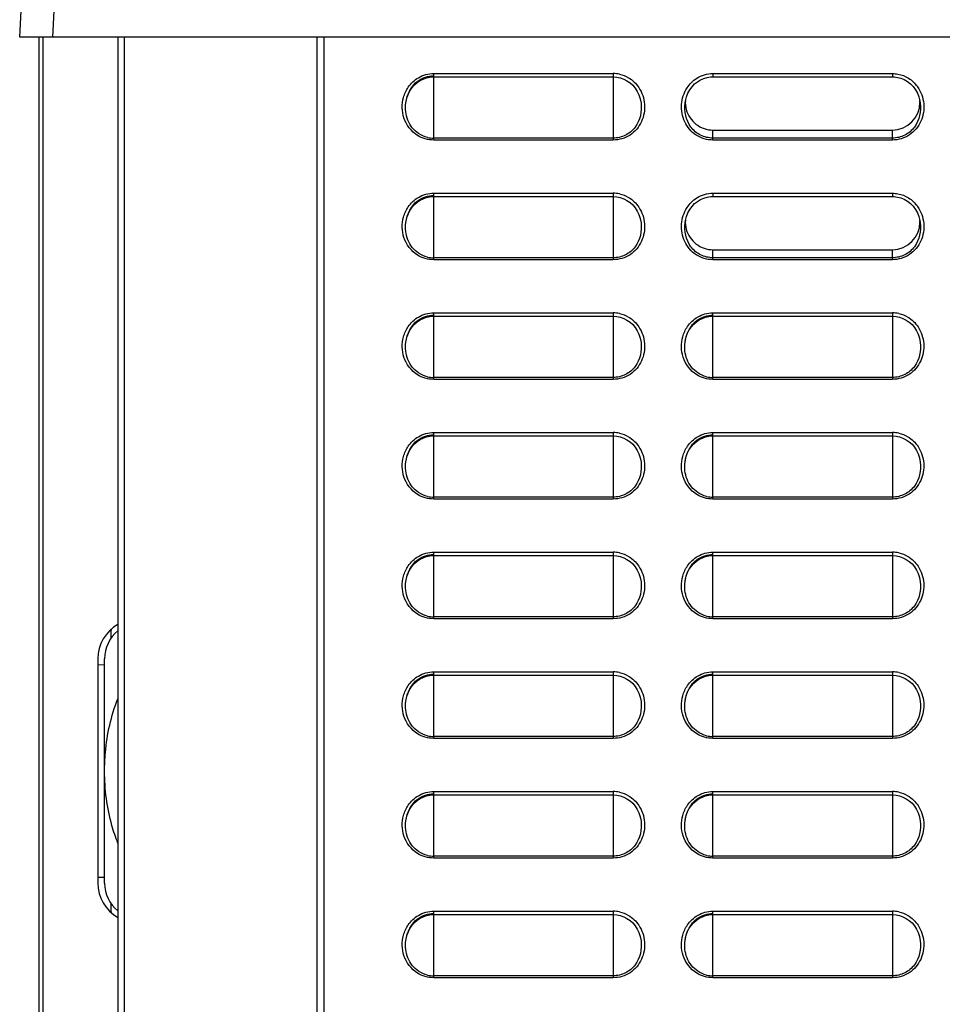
# Model space of a CAD drawing. Header units: millimetres. Extents: x 0 to 1400, y 0 to 1300.
# Tile 73 of 78: x 763 to 833, y 779 to 853. Entities that reach past the tile are written whole.
import ezdxf

# ---------------------------------------------------------------- set-up
doc = ezdxf.new("R2010")
doc.units = ezdxf.units.MM
doc.header["$LTSCALE"] = 84.740741
doc.layers.add('00_COMPONENTS', color=7, linetype='CONTINUOUS')

msp = doc.modelspace()

# ---------------------------------------------------------------- linework, layer by layer
at = {"layer": '00_COMPONENTS', "color": 7, "linetype": 'CONTINUOUS'}
for p, q in [((763.282, 851.363), (766.266, 908.294)), ((905.653, 851.363), (763.282, 851.363)), ((764.754, 756.276), (764.754, 851.363)), ((770.667, 851.363), (770.667, 731.863)), ((785.667, 731.51), (785.667, 851.363)), ((786.167, 851.363), (786.167, 493.831)), ((792.976, 847.783), (793.176, 847.958)), ((793.176, 847.958), (793.393, 848.105)), ((793.393, 848.105), (793.626, 848.222)), ((793.626, 848.222), (793.87, 848.309)), ((793.87, 848.309), (794.122, 848.363)), ((794.122, 848.363), (794.379, 848.384)), ((794.379, 848.384), (794.417, 848.384)), ((794.417, 848.384), (807.917, 848.384)), ((807.917, 848.384), (808.189, 848.366)), ((808.189, 848.366), (808.454, 848.311)), ((808.454, 848.311), (808.711, 848.221)), ((808.711, 848.221), (808.956, 848.096)), ((808.956, 848.096), (809.184, 847.939)), ((809.184, 847.939), (809.392, 847.749)), ((814.043, 847.847), (814.261, 848.018)), ((814.261, 848.018), (814.495, 848.157)), ((814.495, 848.157), (814.738, 848.262)), ((814.738, 848.262), (814.985, 848.335)), ((814.985, 848.335), (815.232, 848.375)), ((815.232, 848.375), (815.417, 848.384)), ((815.417, 848.384), (828.917, 848.384)), ((828.917, 848.384), (829.048, 848.38)), ((829.048, 848.38), (829.3, 848.345)), ((829.3, 848.345), (829.555, 848.277)), ((829.555, 848.277), (829.808, 848.173)), ((829.808, 848.173), (830.052, 848.033)), ((830.052, 848.033), (830.278, 847.859)), ((792.513, 847.111), (792.642, 847.358)), ((792.642, 847.358), (792.797, 847.582)), ((792.797, 847.582), (792.976, 847.783)), ((809.392, 847.749), (809.576, 847.532)), ((809.576, 847.532), (809.733, 847.288)), ((809.733, 847.288), (809.859, 847.022)), ((813.423, 846.874), (813.533, 847.152)), ((813.533, 847.152), (813.675, 847.41)), ((813.675, 847.41), (813.847, 847.643)), ((813.847, 847.643), (814.043, 847.847)), ((830.278, 847.859), (830.482, 847.651)), ((830.482, 847.651), (830.658, 847.412)), ((830.658, 847.412), (830.803, 847.15)), ((830.803, 847.15), (830.914, 846.87)), ((792.321, 846.419), (792.344, 846.567)), ((792.321, 846.419), (792.322, 846.427)), ((792.344, 846.567), (792.413, 846.847)), ((792.413, 846.847), (792.513, 847.111)), ((809.859, 847.022), (809.954, 846.736)), ((809.954, 846.736), (810.015, 846.41)), ((813.321, 846.418), (813.347, 846.58)), ((813.347, 846.58), (813.423, 846.874)), ((830.914, 846.87), (830.989, 846.576)), ((830.989, 846.576), (831.014, 846.418)), ((815.417, 844.384), (828.917, 844.384)), ((793.176, 838.958), (793.393, 839.105)), ((793.393, 839.105), (793.626, 839.222)), ((793.626, 839.222), (793.87, 839.309)), ((793.87, 839.309), (794.122, 839.363)), ((794.122, 839.363), (794.379, 839.384)), ((794.379, 839.384), (794.417, 839.384)), ((794.417, 839.384), (807.917, 839.384)), ((807.917, 839.384), (808.189, 839.366)), ((808.189, 839.366), (808.454, 839.311)), ((808.454, 839.311), (808.711, 839.221)), ((808.711, 839.221), (808.956, 839.096)), ((808.956, 839.096), (809.184, 838.939)), ((814.043, 838.847), (814.261, 839.018)), ((814.261, 839.018), (814.495, 839.157)), ((814.495, 839.157), (814.738, 839.262)), ((814.738, 839.262), (814.985, 839.335)), ((814.985, 839.335), (815.232, 839.375)), ((815.232, 839.375), (815.417, 839.384)), ((815.417, 839.384), (828.917, 839.384)), ((828.917, 839.384), (829.048, 839.38)), ((829.048, 839.38), (829.3, 839.345)), ((829.3, 839.345), (829.555, 839.277)), ((829.555, 839.277), (829.808, 839.173)), ((829.808, 839.173), (830.052, 839.033)), ((830.052, 839.033), (830.278, 838.859)), ((792.513, 838.111), (792.642, 838.358)), ((792.642, 838.358), (792.797, 838.582)), ((792.797, 838.582), (792.976, 838.783)), ((792.976, 838.783), (793.176, 838.958)), ((809.184, 838.939), (809.392, 838.749)), ((809.392, 838.749), (809.576, 838.532)), ((809.576, 838.532), (809.733, 838.288)), ((809.733, 838.288), (809.859, 838.022)), ((813.533, 838.152), (813.675, 838.41)), ((813.675, 838.41), (813.847, 838.643)), ((813.847, 838.643), (814.043, 838.847)), ((830.278, 838.859), (830.482, 838.651)), ((830.482, 838.651), (830.658, 838.412)), ((830.658, 838.412), (830.803, 838.15)), ((792.321, 837.419), (792.344, 837.567)), ((792.344, 837.567), (792.413, 837.847)), ((792.413, 837.847), (792.513, 838.111)), ((809.859, 838.022), (809.954, 837.736)), ((809.954, 837.736), (810.015, 837.41)), ((813.321, 837.418), (813.347, 837.58)), ((813.347, 837.58), (813.423, 837.874)), ((813.423, 837.874), (813.533, 838.152)), ((830.803, 838.15), (830.914, 837.87)), ((830.914, 837.87), (830.989, 837.576)), ((830.989, 837.576), (831.014, 837.418)), ((792.321, 837.419), (792.322, 837.427)), ((815.417, 835.384), (828.917, 835.384)), ((793.393, 830.105), (793.626, 830.222)), ((793.626, 830.222), (793.87, 830.309)), ((793.87, 830.309), (794.122, 830.363)), ((794.122, 830.363), (794.379, 830.384)), ((794.379, 830.384), (794.417, 830.384)), ((794.417, 830.384), (807.917, 830.384)), ((807.917, 830.384), (808.189, 830.366)), ((808.189, 830.366), (808.454, 830.311)), ((808.454, 830.311), (808.711, 830.221)), ((808.711, 830.221), (808.956, 830.096)), ((814.393, 830.105), (814.626, 830.222)), ((814.626, 830.222), (814.871, 830.309)), ((814.871, 830.309), (815.122, 830.363)), ((815.122, 830.363), (815.379, 830.384)), ((815.379, 830.384), (815.417, 830.384)), ((815.417, 830.384), (828.917, 830.384)), ((828.917, 830.384), (829.189, 830.366)), ((829.189, 830.366), (829.454, 830.312)), ((829.454, 830.312), (829.711, 830.221)), ((829.711, 830.221), (829.956, 830.097)), ((792.642, 829.358), (792.797, 829.582)), ((792.797, 829.582), (792.976, 829.783)), ((792.976, 829.783), (793.176, 829.958)), ((793.176, 829.958), (793.393, 830.105)), ((808.956, 830.096), (809.184, 829.939)), ((809.184, 829.939), (809.392, 829.749)), ((809.392, 829.749), (809.576, 829.532)), ((809.576, 829.532), (809.733, 829.288)), ((813.642, 829.358), (813.797, 829.582)), ((813.797, 829.582), (813.976, 829.783)), ((813.976, 829.783), (814.176, 829.958)), ((814.176, 829.958), (814.393, 830.105)), ((829.956, 830.097), (830.184, 829.939)), ((830.184, 829.939), (830.392, 829.749)), ((830.392, 829.749), (830.576, 829.532)), ((830.576, 829.532), (830.733, 829.288)), ((792.344, 828.567), (792.413, 828.847)), ((792.413, 828.847), (792.513, 829.111)), ((792.513, 829.111), (792.642, 829.358)), ((809.733, 829.288), (809.859, 829.022)), ((809.859, 829.022), (809.954, 828.736)), ((809.954, 828.736), (810.015, 828.41)), ((813.344, 828.567), (813.413, 828.847)), ((813.413, 828.847), (813.513, 829.112)), ((813.513, 829.112), (813.642, 829.358)), ((830.733, 829.288), (830.86, 829.022)), ((830.86, 829.022), (830.954, 828.736)), ((830.954, 828.736), (831.015, 828.41)), ((792.321, 828.419), (792.344, 828.567)), ((792.321, 828.419), (792.322, 828.427)), ((813.321, 828.419), (813.344, 828.567)), ((813.321, 828.419), (813.322, 828.427)), ((793.626, 821.222), (793.87, 821.309)), ((793.87, 821.309), (794.122, 821.363)), ((794.122, 821.363), (794.379, 821.384)), ((794.379, 821.384), (794.417, 821.384)), ((794.417, 821.384), (807.917, 821.384)), ((807.917, 821.384), (808.189, 821.366)), ((808.189, 821.366), (808.454, 821.311)), ((808.454, 821.311), (808.711, 821.221)), ((814.626, 821.222), (814.871, 821.309)), ((814.871, 821.309), (815.122, 821.363)), ((815.122, 821.363), (815.379, 821.384)), ((815.379, 821.384), (815.417, 821.384)), ((815.417, 821.384), (828.917, 821.384)), ((828.917, 821.384), (829.189, 821.366)), ((829.189, 821.366), (829.454, 821.312)), ((829.454, 821.312), (829.711, 821.221)), ((792.642, 820.358), (792.797, 820.582)), ((792.797, 820.582), (792.976, 820.783)), ((792.976, 820.783), (793.176, 820.958)), ((793.176, 820.958), (793.393, 821.105)), ((793.393, 821.105), (793.626, 821.222)), ((808.711, 821.221), (808.956, 821.096)), ((808.956, 821.096), (809.184, 820.939)), ((809.184, 820.939), (809.392, 820.749)), ((809.392, 820.749), (809.576, 820.532)), ((809.576, 820.532), (809.733, 820.288)), ((813.642, 820.358), (813.797, 820.582)), ((813.797, 820.582), (813.976, 820.783)), ((813.976, 820.783), (814.176, 820.958)), ((814.176, 820.958), (814.393, 821.105)), ((814.393, 821.105), (814.626, 821.222)), ((829.711, 821.221), (829.956, 821.097)), ((829.956, 821.097), (830.184, 820.939)), ((830.184, 820.939), (830.392, 820.749)), ((830.392, 820.749), (830.576, 820.532)), ((830.576, 820.532), (830.733, 820.288)), ((792.344, 819.567), (792.413, 819.847)), ((792.413, 819.847), (792.513, 820.111)), ((792.513, 820.111), (792.642, 820.358)), ((809.733, 820.288), (809.859, 820.022)), ((809.859, 820.022), (809.954, 819.736)), ((813.344, 819.567), (813.413, 819.847)), ((813.413, 819.847), (813.513, 820.112)), ((813.513, 820.112), (813.642, 820.358)), ((830.733, 820.288), (830.86, 820.022)), ((830.86, 820.022), (830.954, 819.736)), ((792.321, 819.419), (792.344, 819.567)), ((792.321, 819.419), (792.322, 819.427)), ((809.954, 819.736), (810.015, 819.41)), ((813.321, 819.419), (813.344, 819.567)), ((813.321, 819.419), (813.322, 819.427)), ((830.954, 819.736), (831.015, 819.41)), ((793.87, 812.309), (794.122, 812.363)), ((794.122, 812.363), (794.379, 812.384)), ((794.379, 812.384), (794.417, 812.384)), ((794.417, 812.384), (807.917, 812.384)), ((807.917, 812.384), (808.189, 812.366)), ((808.189, 812.366), (808.454, 812.311)), ((814.871, 812.309), (815.122, 812.363)), ((815.122, 812.363), (815.379, 812.384)), ((815.379, 812.384), (815.417, 812.384)), ((815.417, 812.384), (828.917, 812.384)), ((828.917, 812.384), (829.189, 812.366)), ((829.189, 812.366), (829.454, 812.312)), ((792.797, 811.582), (792.976, 811.783)), ((792.976, 811.783), (793.176, 811.958)), ((793.176, 811.958), (793.393, 812.105)), ((793.393, 812.105), (793.626, 812.222)), ((793.626, 812.222), (793.87, 812.309)), ((808.454, 812.311), (808.711, 812.221)), ((808.711, 812.221), (808.956, 812.096)), ((808.956, 812.096), (809.184, 811.939)), ((809.184, 811.939), (809.392, 811.749)), ((809.392, 811.749), (809.576, 811.532)), ((813.797, 811.582), (813.976, 811.783)), ((813.976, 811.783), (814.176, 811.958)), ((814.176, 811.958), (814.393, 812.105)), ((814.393, 812.105), (814.626, 812.222)), ((814.626, 812.222), (814.871, 812.309)), ((829.454, 812.312), (829.711, 812.221)), ((829.711, 812.221), (829.956, 812.097)), ((829.956, 812.097), (830.184, 811.939)), ((830.184, 811.939), (830.392, 811.749)), ((830.392, 811.749), (830.576, 811.532)), ((792.413, 810.847), (792.513, 811.111)), ((792.513, 811.111), (792.642, 811.358)), ((792.642, 811.358), (792.797, 811.582)), ((809.576, 811.532), (809.733, 811.288)), ((809.733, 811.288), (809.859, 811.022)), ((809.859, 811.022), (809.954, 810.736)), ((813.413, 810.847), (813.513, 811.112)), ((813.513, 811.112), (813.642, 811.358)), ((813.642, 811.358), (813.797, 811.582)), ((830.576, 811.532), (830.733, 811.288)), ((830.733, 811.288), (830.86, 811.022)), ((830.86, 811.022), (830.954, 810.736)), ((792.321, 810.419), (792.344, 810.567)), ((792.321, 810.419), (792.322, 810.427)), ((792.344, 810.567), (792.413, 810.847)), ((809.954, 810.736), (810.015, 810.41)), ((813.321, 810.419), (813.344, 810.567)), ((813.321, 810.419), (813.322, 810.427)), ((813.344, 810.567), (813.413, 810.847)), ((830.954, 810.736), (831.015, 810.41)), ((770.167, 806.176), (770.167, 806.783)), ((769.167, 804.608), (769.167, 787.758)), ((769.667, 787.752), (769.667, 804.614)), ((769.167, 804.174), (769.667, 804.183)), ((792.797, 802.582), (792.976, 802.783)), ((792.976, 802.783), (793.176, 802.958)), ((793.176, 802.958), (793.393, 803.105)), ((793.393, 803.105), (793.626, 803.222)), ((793.626, 803.222), (793.87, 803.309)), ((793.87, 803.309), (794.122, 803.363)), ((794.122, 803.363), (794.379, 803.384)), ((794.379, 803.384), (794.417, 803.384)), ((794.417, 803.384), (807.917, 803.384)), ((807.917, 803.384), (808.189, 803.366)), ((808.189, 803.366), (808.454, 803.311)), ((808.454, 803.311), (808.711, 803.221)), ((808.711, 803.221), (808.956, 803.096)), ((808.956, 803.096), (809.184, 802.939)), ((809.184, 802.939), (809.392, 802.749)), ((809.392, 802.749), (809.576, 802.532)), ((813.797, 802.582), (813.976, 802.783)), ((813.976, 802.783), (814.176, 802.958)), ((814.176, 802.958), (814.393, 803.105)), ((814.393, 803.105), (814.626, 803.222)), ((814.626, 803.222), (814.871, 803.309)), ((814.871, 803.309), (815.122, 803.363)), ((815.122, 803.363), (815.379, 803.384)), ((815.379, 803.384), (815.417, 803.384)), ((815.417, 803.384), (828.917, 803.384)), ((828.917, 803.384), (829.189, 803.366)), ((829.189, 803.366), (829.454, 803.312)), ((829.454, 803.312), (829.711, 803.221)), ((829.711, 803.221), (829.956, 803.097)), ((829.956, 803.097), (830.184, 802.939)), ((830.184, 802.939), (830.392, 802.749)), ((830.392, 802.749), (830.576, 802.532)), ((792.413, 801.847), (792.513, 802.111)), ((792.513, 802.111), (792.642, 802.358)), ((792.642, 802.358), (792.797, 802.582)), ((809.576, 802.532), (809.733, 802.288)), ((809.733, 802.288), (809.859, 802.022)), ((809.859, 802.022), (809.954, 801.736)), ((813.413, 801.847), (813.513, 802.112)), ((813.513, 802.112), (813.642, 802.358)), ((813.642, 802.358), (813.797, 802.582)), ((830.576, 802.532), (830.733, 802.288)), ((830.733, 802.288), (830.86, 802.022)), ((830.86, 802.022), (830.954, 801.736)), ((792.321, 801.419), (792.344, 801.567)), ((792.321, 801.419), (792.322, 801.427)), ((792.344, 801.567), (792.413, 801.847)), ((809.954, 801.736), (810.015, 801.41)), ((813.321, 801.419), (813.344, 801.567)), ((813.321, 801.419), (813.322, 801.427)), ((813.344, 801.567), (813.413, 801.847)), ((830.954, 801.736), (831.015, 801.41)), ((792.976, 793.783), (793.176, 793.958)), ((793.176, 793.958), (793.393, 794.105)), ((793.393, 794.105), (793.626, 794.222)), ((793.626, 794.222), (793.87, 794.309)), ((793.87, 794.309), (794.122, 794.363)), ((794.122, 794.363), (794.379, 794.384)), ((794.379, 794.384), (794.417, 794.384)), ((794.417, 794.384), (807.917, 794.384)), ((807.917, 794.384), (808.189, 794.366)), ((808.189, 794.366), (808.454, 794.311)), ((808.454, 794.311), (808.711, 794.221)), ((808.711, 794.221), (808.956, 794.096)), ((808.956, 794.096), (809.184, 793.939)), ((809.184, 793.939), (809.392, 793.749)), ((813.976, 793.783), (814.176, 793.958)), ((814.176, 793.958), (814.393, 794.105)), ((814.393, 794.105), (814.626, 794.222)), ((814.626, 794.222), (814.871, 794.309)), ((814.871, 794.309), (815.122, 794.363)), ((815.122, 794.363), (815.379, 794.384)), ((815.379, 794.384), (815.417, 794.384)), ((815.417, 794.384), (828.917, 794.384)), ((828.917, 794.384), (829.189, 794.366)), ((829.189, 794.366), (829.454, 794.312)), ((829.454, 794.312), (829.711, 794.221)), ((829.711, 794.221), (829.956, 794.097)), ((829.956, 794.097), (830.184, 793.939)), ((830.184, 793.939), (830.392, 793.749)), ((792.413, 792.847), (792.513, 793.111)), ((792.513, 793.111), (792.642, 793.358)), ((792.642, 793.358), (792.797, 793.582)), ((792.797, 793.582), (792.976, 793.783)), ((809.392, 793.749), (809.576, 793.532)), ((809.576, 793.532), (809.733, 793.288)), ((809.733, 793.288), (809.859, 793.022)), ((813.413, 792.847), (813.513, 793.112)), ((813.513, 793.112), (813.642, 793.358)), ((813.642, 793.358), (813.797, 793.582)), ((813.797, 793.582), (813.976, 793.783)), ((830.392, 793.749), (830.576, 793.532)), ((830.576, 793.532), (830.733, 793.288)), ((830.733, 793.288), (830.86, 793.022)), ((792.321, 792.419), (792.344, 792.567)), ((792.321, 792.419), (792.322, 792.427)), ((792.344, 792.567), (792.413, 792.847)), ((809.859, 793.022), (809.954, 792.736)), ((809.954, 792.736), (810.015, 792.41)), ((813.321, 792.419), (813.344, 792.567)), ((813.321, 792.419), (813.322, 792.427)), ((813.344, 792.567), (813.413, 792.847)), ((830.86, 793.022), (830.954, 792.736)), ((830.954, 792.736), (831.015, 792.41)), ((769.167, 788.192), (769.667, 788.183)), ((770.167, 785.583), (770.167, 786.19)), ((792.976, 784.783), (793.176, 784.958)), ((793.176, 784.958), (793.393, 785.105)), ((793.393, 785.105), (793.626, 785.222)), ((793.626, 785.222), (793.87, 785.309)), ((793.87, 785.309), (794.122, 785.363)), ((794.122, 785.363), (794.379, 785.384)), ((794.379, 785.384), (794.417, 785.384)), ((794.417, 785.384), (807.917, 785.384)), ((807.917, 785.384), (808.189, 785.366)), ((808.189, 785.366), (808.454, 785.311)), ((808.454, 785.311), (808.711, 785.221)), ((808.711, 785.221), (808.956, 785.096)), ((808.956, 785.096), (809.184, 784.939)), ((813.976, 784.783), (814.176, 784.958)), ((814.176, 784.958), (814.393, 785.105)), ((814.393, 785.105), (814.626, 785.222)), ((814.626, 785.222), (814.871, 785.309)), ((814.871, 785.309), (815.122, 785.363)), ((815.122, 785.363), (815.379, 785.384)), ((815.379, 785.384), (815.417, 785.384)), ((815.417, 785.384), (828.917, 785.384)), ((828.917, 785.384), (829.189, 785.366)), ((829.189, 785.366), (829.454, 785.312)), ((829.454, 785.312), (829.711, 785.221)), ((829.711, 785.221), (829.956, 785.097)), ((829.956, 785.097), (830.184, 784.939)), ((792.513, 784.111), (792.642, 784.358)), ((792.642, 784.358), (792.797, 784.582)), ((792.797, 784.582), (792.976, 784.783)), ((809.184, 784.939), (809.392, 784.749)), ((809.392, 784.749), (809.576, 784.532)), ((809.576, 784.532), (809.733, 784.288)), ((809.733, 784.288), (809.859, 784.022)), ((813.513, 784.112), (813.642, 784.358)), ((813.642, 784.358), (813.797, 784.582)), ((813.797, 784.582), (813.976, 784.783)), ((830.184, 784.939), (830.392, 784.749)), ((830.392, 784.749), (830.576, 784.532)), ((830.576, 784.532), (830.733, 784.288)), ((830.733, 784.288), (830.86, 784.022)), ((792.321, 783.419), (792.344, 783.567)), ((792.344, 783.567), (792.413, 783.847)), ((792.413, 783.847), (792.513, 784.111)), ((809.859, 784.022), (809.954, 783.736)), ((809.954, 783.736), (810.015, 783.41)), ((813.321, 783.419), (813.344, 783.567)), ((813.344, 783.567), (813.413, 783.847)), ((813.413, 783.847), (813.513, 784.112)), ((830.86, 784.022), (830.954, 783.736)), ((830.954, 783.736), (831.015, 783.41)), ((792.321, 783.419), (792.322, 783.427)), ((813.321, 783.419), (813.322, 783.427))]:
    msp.add_line(p, q, dxfattribs=at)
at = {"layer": '00_COMPONENTS', "color": 9, "linetype": 'CONTINUOUS'}
for p, q in [((765.779, 851.363), (766.738, 869.674)), ((765.052, 756.268), (765.052, 851.363)), ((771.141, 851.363), (771.141, 732.271)), ((794.417, 843.63), (794.417, 848.634)), ((794.417, 848.634), (807.917, 848.634)), ((807.917, 848.634), (807.917, 843.63)), ((815.417, 848.634), (815.417, 848.384)), ((815.417, 848.634), (828.917, 848.634)), ((828.917, 848.634), (828.917, 848.384)), ((810.013, 846.427), (810.015, 846.41)), ((813.321, 846.418), (813.322, 846.425)), ((831.013, 846.425), (831.014, 846.418)), ((815.417, 843.63), (815.417, 844.384)), ((828.917, 843.63), (828.917, 844.384)), ((807.917, 843.779), (794.417, 843.779)), ((807.917, 843.63), (794.417, 843.63)), ((828.917, 843.779), (815.417, 843.779)), ((828.917, 843.63), (815.417, 843.63)), ((794.417, 834.63), (794.417, 839.634)), ((794.417, 839.634), (807.917, 839.634)), ((807.917, 839.634), (807.917, 834.63)), ((815.417, 839.634), (815.417, 839.384)), ((815.417, 839.634), (828.917, 839.634)), ((828.917, 839.634), (828.917, 839.384)), ((810.013, 837.427), (810.015, 837.41)), ((813.321, 837.418), (813.322, 837.425)), ((831.013, 837.425), (831.014, 837.418)), ((815.417, 834.63), (815.417, 835.384)), ((828.917, 834.63), (828.917, 835.384)), ((807.917, 834.779), (794.417, 834.779)), ((807.917, 834.63), (794.417, 834.63)), ((828.917, 834.779), (815.417, 834.779)), ((828.917, 834.63), (815.417, 834.63)), ((794.417, 825.63), (794.417, 830.634)), ((794.417, 830.634), (807.917, 830.634)), ((807.917, 830.634), (807.917, 825.63)), ((815.417, 825.63), (815.417, 830.634)), ((815.417, 830.634), (828.917, 830.634)), ((828.917, 830.634), (828.917, 825.63)), ((810.013, 828.427), (810.015, 828.41)), ((831.013, 828.427), (831.015, 828.41)), ((807.917, 825.779), (794.417, 825.779)), ((828.917, 825.779), (815.417, 825.779)), ((807.917, 825.63), (794.417, 825.63)), ((828.917, 825.63), (815.417, 825.63)), ((794.417, 816.63), (794.417, 821.634)), ((794.417, 821.634), (807.917, 821.634)), ((807.917, 821.634), (807.917, 816.63)), ((815.417, 816.63), (815.417, 821.634)), ((815.417, 821.634), (828.917, 821.634)), ((828.917, 821.634), (828.917, 816.63)), ((810.013, 819.427), (810.015, 819.41)), ((831.013, 819.427), (831.015, 819.41)), ((807.917, 816.779), (794.417, 816.779)), ((807.917, 816.63), (794.417, 816.63)), ((828.917, 816.779), (815.417, 816.779)), ((828.917, 816.63), (815.417, 816.63)), ((794.417, 807.63), (794.417, 812.634)), ((794.417, 812.634), (807.917, 812.634)), ((807.917, 812.634), (807.917, 807.63)), ((815.417, 807.63), (815.417, 812.634)), ((815.417, 812.634), (828.917, 812.634)), ((828.917, 812.634), (828.917, 807.63)), ((810.013, 810.427), (810.015, 810.41)), ((831.013, 810.427), (831.015, 810.41)), ((807.917, 807.779), (794.417, 807.779)), ((807.917, 807.63), (794.417, 807.63)), ((828.917, 807.779), (815.417, 807.779)), ((828.917, 807.63), (815.417, 807.63)), ((794.417, 798.63), (794.417, 803.634)), ((794.417, 803.634), (807.917, 803.634)), ((807.917, 803.634), (807.917, 798.63)), ((815.417, 798.63), (815.417, 803.634)), ((815.417, 803.634), (828.917, 803.634)), ((828.917, 803.634), (828.917, 798.63)), ((810.013, 801.427), (810.015, 801.41)), ((831.013, 801.427), (831.015, 801.41)), ((807.917, 798.779), (794.417, 798.779)), ((807.917, 798.63), (794.417, 798.63)), ((828.917, 798.779), (815.417, 798.779)), ((828.917, 798.63), (815.417, 798.63)), ((794.417, 789.63), (794.417, 794.634)), ((794.417, 794.634), (807.917, 794.634)), ((807.917, 794.634), (807.917, 789.63)), ((815.417, 789.63), (815.417, 794.634)), ((815.417, 794.634), (828.917, 794.634)), ((828.917, 794.634), (828.917, 789.63)), ((810.013, 792.427), (810.015, 792.41)), ((831.013, 792.427), (831.015, 792.41)), ((807.917, 789.779), (794.417, 789.779)), ((807.917, 789.63), (794.417, 789.63)), ((828.917, 789.779), (815.417, 789.779)), ((828.917, 789.63), (815.417, 789.63)), ((794.417, 780.63), (794.417, 785.634)), ((794.417, 785.634), (807.917, 785.634)), ((807.917, 785.634), (807.917, 780.63)), ((815.417, 780.63), (815.417, 785.634)), ((815.417, 785.634), (828.917, 785.634)), ((828.917, 785.634), (828.917, 780.63)), ((810.013, 783.427), (810.015, 783.41)), ((831.013, 783.427), (831.015, 783.41)), ((807.917, 780.779), (794.417, 780.779)), ((807.917, 780.63), (794.417, 780.63)), ((828.917, 780.779), (815.417, 780.779)), ((828.917, 780.63), (815.417, 780.63))]:
    msp.add_line(p, q, dxfattribs=at)
for centre, start, end in [((807.917, 846.366), 77.86669, 89.97788), ((807.917, 837.366), 77.86669, 89.97788), ((807.917, 828.366), 77.86669, 89.97788), ((828.917, 828.366), 77.84131, 89.97742), ((807.917, 819.366), 77.86669, 89.97788), ((828.917, 819.366), 77.84131, 89.97742), ((807.917, 810.366), 77.86669, 89.97788), ((828.917, 810.366), 77.84131, 89.97742), ((807.917, 801.366), 77.86669, 89.97788), ((828.917, 801.366), 77.84131, 89.97742), ((807.917, 792.366), 77.86669, 89.97788), ((828.917, 792.366), 77.84131, 89.97742), ((807.917, 783.366), 77.86669, 89.97788), ((828.917, 783.366), 77.84131, 89.97742)]:
    msp.add_arc(centre, 2.268, start, end, dxfattribs=at)
at = {"layer": '00_COMPONENTS', "color": 7, "linetype": 'CONTINUOUS'}
for centre, radius, start, end in [((828.917, 846.459), 2.075, 270, 360), ((828.98, 846.459), 2.013, 0.00766, 4.04142), ((794.418, 845.847), 2.068, 256.81432, 269.97692), ((828.98, 837.459), 2.013, 0.00766, 4.04142), ((828.917, 837.459), 2.075, 270, 360), ((794.418, 836.847), 2.068, 256.81432, 269.97692), ((794.418, 827.847), 2.068, 256.81432, 269.97692), ((815.418, 827.847), 2.068, 256.80349, 269.97678), ((794.418, 818.847), 2.068, 256.81432, 269.97692), ((815.418, 818.847), 2.068, 256.80349, 269.97678), ((772.167, 804.608), 3, 120.00984, 180), ((794.418, 809.847), 2.068, 256.81432, 269.97692), ((815.418, 809.847), 2.068, 256.80349, 269.97678), ((772.367, 804.614), 2.7, 129.02765, 180), ((772.167, 806.783), 2, 178.18157, 180), ((794.418, 800.847), 2.068, 256.81432, 269.97692), ((815.418, 800.847), 2.068, 256.80349, 269.97678), ((794.418, 791.847), 2.068, 256.81432, 269.97692), ((815.418, 791.847), 2.068, 256.80349, 269.97678), ((772.167, 787.758), 3, 180, 239.99018), ((772.367, 787.752), 2.7, 180, 230.97237), ((772.167, 785.583), 2, 180, 181.81859), ((794.418, 782.847), 2.068, 256.81432, 269.97692), ((815.418, 782.847), 2.068, 256.80349, 269.97678)]:
    msp.add_arc(centre, radius, start, end, dxfattribs=at)
at = {"layer": '00_COMPONENTS', "color": 9, "linetype": 'CONTINUOUS'}
for points in [[(793.267, 848.321), (793.61, 848.522), (794.02, 848.634), (794.417, 848.634)], [(814.205, 848.28), (814.562, 848.502), (814.996, 848.634), (815.417, 848.634)], [(828.917, 848.634), (829.058, 848.634), (829.199, 848.62), (829.336, 848.593)], [(792.504, 847.604), (792.7, 847.893), (792.966, 848.145), (793.267, 848.321)], [(808.393, 848.584), (808.628, 848.533), (808.857, 848.444), (809.064, 848.323)], [(809.064, 848.323), (809.374, 848.142), (809.647, 847.881), (809.846, 847.582)], [(813.472, 847.557), (813.659, 847.845), (813.914, 848.098), (814.205, 848.28)], [(829.336, 848.593), (829.612, 848.539), (829.881, 848.433), (830.12, 848.286)], [(830.12, 848.286), (830.391, 848.119), (830.632, 847.891), (830.814, 847.63)], [(792.148, 846.83), (792.223, 847.104), (792.344, 847.37), (792.504, 847.604)], [(792.179, 845.305), (792.023, 845.789), (792.014, 846.34), (792.148, 846.83)], [(793.199, 843.979), (792.726, 844.274), (792.349, 844.774), (792.179, 845.305)], [(794.417, 843.63), (793.995, 843.63), (793.558, 843.756), (793.199, 843.979)], [(792.504, 838.604), (792.7, 838.893), (792.966, 839.145), (793.267, 839.321)], [(793.267, 839.321), (793.61, 839.522), (794.02, 839.634), (794.417, 839.634)], [(808.393, 839.584), (808.628, 839.533), (808.857, 839.444), (809.064, 839.323)], [(809.064, 839.323), (809.374, 839.142), (809.647, 838.881), (809.846, 838.582)], [(813.472, 838.557), (813.659, 838.845), (813.914, 839.098), (814.205, 839.28)], [(814.205, 839.28), (814.562, 839.502), (814.996, 839.634), (815.417, 839.634)], [(828.917, 839.634), (829.058, 839.634), (829.199, 839.62), (829.336, 839.593)], [(829.336, 839.593), (829.612, 839.539), (829.881, 839.433), (830.12, 839.286)], [(830.12, 839.286), (830.391, 839.119), (830.632, 838.891), (830.814, 838.63)], [(792.148, 837.83), (792.223, 838.104), (792.344, 838.37), (792.504, 838.604)], [(792.179, 836.305), (792.023, 836.789), (792.014, 837.34), (792.148, 837.83)], [(793.199, 834.979), (792.726, 835.274), (792.349, 835.774), (792.179, 836.305)], [(794.417, 834.63), (793.995, 834.63), (793.558, 834.756), (793.199, 834.979)], [(792.504, 829.604), (792.7, 829.893), (792.966, 830.145), (793.267, 830.321)], [(793.267, 830.321), (793.61, 830.522), (794.02, 830.634), (794.417, 830.634)], [(808.393, 830.584), (808.628, 830.533), (808.857, 830.444), (809.064, 830.323)], [(809.064, 830.323), (809.374, 830.142), (809.647, 829.881), (809.846, 829.582)], [(813.504, 829.605), (813.701, 829.893), (813.967, 830.145), (814.268, 830.321)], [(814.268, 830.321), (814.611, 830.522), (815.02, 830.634), (815.417, 830.634)], [(829.394, 830.584), (829.629, 830.533), (829.859, 830.443), (830.066, 830.322)], [(830.066, 830.322), (830.377, 830.14), (830.65, 829.878), (830.849, 829.578)], [(792.148, 828.83), (792.223, 829.104), (792.344, 829.37), (792.504, 829.604)], [(813.148, 828.832), (813.223, 829.106), (813.344, 829.371), (813.504, 829.605)], [(792.179, 827.305), (792.023, 827.789), (792.014, 828.34), (792.148, 828.83)], [(813.178, 827.306), (813.023, 827.791), (813.014, 828.342), (813.148, 828.832)], [(793.199, 825.979), (792.726, 826.274), (792.349, 826.774), (792.179, 827.305)], [(814.199, 825.98), (813.725, 826.275), (813.349, 826.775), (813.178, 827.306)], [(794.417, 825.63), (793.995, 825.63), (793.558, 825.756), (793.199, 825.979)], [(815.417, 825.63), (814.995, 825.63), (814.557, 825.756), (814.199, 825.98)], [(792.504, 820.604), (792.7, 820.893), (792.966, 821.145), (793.267, 821.321)], [(793.267, 821.321), (793.61, 821.522), (794.02, 821.634), (794.417, 821.634)], [(808.393, 821.584), (808.628, 821.533), (808.857, 821.444), (809.064, 821.323)], [(809.064, 821.323), (809.374, 821.142), (809.647, 820.881), (809.846, 820.582)], [(813.504, 820.605), (813.701, 820.893), (813.967, 821.145), (814.268, 821.321)], [(814.268, 821.321), (814.611, 821.522), (815.02, 821.634), (815.417, 821.634)], [(829.394, 821.584), (829.629, 821.533), (829.859, 821.443), (830.066, 821.322)], [(830.066, 821.322), (830.377, 821.14), (830.65, 820.878), (830.849, 820.578)], [(792.148, 819.83), (792.223, 820.104), (792.344, 820.37), (792.504, 820.604)], [(813.148, 819.832), (813.223, 820.106), (813.344, 820.371), (813.504, 820.605)], [(792.179, 818.305), (792.023, 818.789), (792.014, 819.34), (792.148, 819.83)], [(813.178, 818.306), (813.023, 818.791), (813.014, 819.342), (813.148, 819.832)], [(793.199, 816.979), (792.726, 817.274), (792.349, 817.774), (792.179, 818.305)], [(814.199, 816.98), (813.725, 817.275), (813.349, 817.775), (813.178, 818.306)], [(794.417, 816.63), (793.995, 816.63), (793.558, 816.756), (793.199, 816.979)], [(815.417, 816.63), (814.995, 816.63), (814.557, 816.756), (814.199, 816.98)], [(793.267, 812.321), (793.61, 812.522), (794.02, 812.634), (794.417, 812.634)], [(808.393, 812.584), (808.628, 812.533), (808.857, 812.444), (809.064, 812.323)], [(814.268, 812.321), (814.611, 812.522), (815.02, 812.634), (815.417, 812.634)], [(829.394, 812.584), (829.629, 812.533), (829.859, 812.443), (830.066, 812.322)], [(792.148, 810.83), (792.223, 811.104), (792.344, 811.37), (792.504, 811.604)], [(792.504, 811.604), (792.7, 811.893), (792.966, 812.145), (793.267, 812.321)], [(809.064, 812.323), (809.374, 812.142), (809.647, 811.881), (809.846, 811.582)], [(813.148, 810.832), (813.223, 811.106), (813.344, 811.371), (813.504, 811.605)], [(813.504, 811.605), (813.701, 811.893), (813.967, 812.145), (814.268, 812.321)], [(830.066, 812.322), (830.377, 812.14), (830.65, 811.878), (830.849, 811.578)], [(792.179, 809.305), (792.023, 809.789), (792.014, 810.34), (792.148, 810.83)], [(813.178, 809.306), (813.023, 809.791), (813.014, 810.342), (813.148, 810.832)], [(793.199, 807.979), (792.726, 808.274), (792.349, 808.774), (792.179, 809.305)], [(814.199, 807.98), (813.725, 808.275), (813.349, 808.775), (813.178, 809.306)], [(794.417, 807.63), (793.995, 807.63), (793.558, 807.756), (793.199, 807.979)], [(815.417, 807.63), (814.995, 807.63), (814.557, 807.756), (814.199, 807.98)], [(793.267, 803.321), (793.61, 803.522), (794.02, 803.634), (794.417, 803.634)], [(808.393, 803.584), (808.628, 803.533), (808.857, 803.444), (809.064, 803.323)], [(814.268, 803.321), (814.611, 803.522), (815.02, 803.634), (815.417, 803.634)], [(829.394, 803.584), (829.629, 803.533), (829.859, 803.443), (830.066, 803.322)], [(792.504, 802.604), (792.7, 802.893), (792.966, 803.145), (793.267, 803.321)], [(809.064, 803.323), (809.374, 803.142), (809.647, 802.881), (809.846, 802.582)], [(813.504, 802.605), (813.701, 802.893), (813.967, 803.145), (814.268, 803.321)], [(830.066, 803.322), (830.377, 803.14), (830.65, 802.878), (830.849, 802.578)], [(792.148, 801.83), (792.223, 802.104), (792.344, 802.37), (792.504, 802.604)], [(813.148, 801.832), (813.223, 802.106), (813.344, 802.371), (813.504, 802.605)], [(792.179, 800.305), (792.023, 800.789), (792.014, 801.34), (792.148, 801.83)], [(813.178, 800.306), (813.023, 800.791), (813.014, 801.342), (813.148, 801.832)], [(793.199, 798.979), (792.726, 799.274), (792.349, 799.774), (792.179, 800.305)], [(814.199, 798.98), (813.725, 799.275), (813.349, 799.775), (813.178, 800.306)], [(794.417, 798.63), (793.995, 798.63), (793.558, 798.756), (793.199, 798.979)], [(815.417, 798.63), (814.995, 798.63), (814.557, 798.756), (814.199, 798.98)], [(793.267, 794.321), (793.61, 794.522), (794.02, 794.634), (794.417, 794.634)], [(808.393, 794.584), (808.628, 794.533), (808.857, 794.444), (809.064, 794.323)], [(814.268, 794.321), (814.611, 794.522), (815.02, 794.634), (815.417, 794.634)], [(829.394, 794.584), (829.629, 794.533), (829.859, 794.443), (830.066, 794.322)], [(792.504, 793.604), (792.7, 793.893), (792.966, 794.145), (793.267, 794.321)], [(809.064, 794.323), (809.374, 794.142), (809.647, 793.881), (809.846, 793.582)], [(813.504, 793.605), (813.701, 793.893), (813.967, 794.145), (814.268, 794.321)], [(830.066, 794.322), (830.377, 794.14), (830.65, 793.878), (830.849, 793.578)], [(792.148, 792.83), (792.223, 793.104), (792.344, 793.37), (792.504, 793.604)], [(813.148, 792.832), (813.223, 793.106), (813.344, 793.371), (813.504, 793.605)], [(792.179, 791.305), (792.023, 791.789), (792.014, 792.34), (792.148, 792.83)], [(813.178, 791.306), (813.023, 791.791), (813.014, 792.342), (813.148, 792.832)], [(793.199, 789.979), (792.726, 790.274), (792.349, 790.774), (792.179, 791.305)], [(814.199, 789.98), (813.725, 790.275), (813.349, 790.775), (813.178, 791.306)], [(794.417, 789.63), (793.995, 789.63), (793.558, 789.756), (793.199, 789.979)], [(815.417, 789.63), (814.995, 789.63), (814.557, 789.756), (814.199, 789.98)], [(792.504, 784.604), (792.7, 784.893), (792.966, 785.145), (793.267, 785.321)], [(793.267, 785.321), (793.61, 785.522), (794.02, 785.634), (794.417, 785.634)], [(808.393, 785.584), (808.628, 785.533), (808.857, 785.444), (809.064, 785.323)], [(809.064, 785.323), (809.374, 785.142), (809.647, 784.881), (809.846, 784.582)], [(813.504, 784.605), (813.701, 784.893), (813.967, 785.145), (814.268, 785.321)], [(814.268, 785.321), (814.611, 785.522), (815.02, 785.634), (815.417, 785.634)], [(829.394, 785.584), (829.629, 785.533), (829.859, 785.443), (830.066, 785.322)], [(830.066, 785.322), (830.377, 785.14), (830.65, 784.878), (830.849, 784.578)], [(792.148, 783.83), (792.223, 784.104), (792.344, 784.37), (792.504, 784.604)], [(813.148, 783.832), (813.223, 784.106), (813.344, 784.371), (813.504, 784.605)], [(792.179, 782.305), (792.023, 782.789), (792.014, 783.34), (792.148, 783.83)], [(813.178, 782.306), (813.023, 782.791), (813.014, 783.342), (813.148, 783.832)], [(793.199, 780.979), (792.726, 781.274), (792.349, 781.774), (792.179, 782.305)], [(814.199, 780.98), (813.725, 781.275), (813.349, 781.775), (813.178, 782.306)], [(794.417, 780.63), (793.995, 780.63), (793.558, 780.756), (793.199, 780.979)], [(815.417, 780.63), (814.995, 780.63), (814.557, 780.756), (814.199, 780.98)]]:
    msp.add_open_spline(points, degree=3, dxfattribs=at)
at = {"layer": '00_COMPONENTS', "color": 7, "linetype": 'CONTINUOUS'}
for points in [[(792.322, 846.427), (792.401, 847.051), (792.731, 847.707), (793.24, 848.077)], [(793.24, 848.077), (793.574, 848.32), (794.005, 848.461), (794.417, 848.461)], [(813.348, 846.601), (813.331, 846.373), (813.355, 846.139), (813.415, 845.918)], [(793.947, 843.834), (793.713, 843.889), (793.486, 843.986), (793.286, 844.118)], [(792.322, 837.427), (792.401, 838.051), (792.731, 838.707), (793.24, 839.077)], [(793.24, 839.077), (793.574, 839.32), (794.005, 839.461), (794.417, 839.461)], [(813.348, 837.601), (813.331, 837.373), (813.355, 837.139), (813.415, 836.918)], [(793.947, 834.834), (793.713, 834.889), (793.486, 834.986), (793.286, 835.118)], [(793.24, 830.077), (793.574, 830.32), (794.005, 830.461), (794.417, 830.461)], [(814.241, 830.077), (814.575, 830.32), (815.005, 830.461), (815.417, 830.461)], [(792.322, 828.427), (792.401, 829.051), (792.731, 829.707), (793.24, 830.077)], [(813.322, 828.427), (813.401, 829.052), (813.731, 829.707), (814.241, 830.077)], [(793.947, 825.834), (793.713, 825.889), (793.486, 825.986), (793.286, 826.118)], [(814.946, 825.834), (814.713, 825.889), (814.486, 825.986), (814.285, 826.118)], [(793.24, 821.077), (793.574, 821.32), (794.005, 821.461), (794.417, 821.461)], [(814.241, 821.077), (814.575, 821.32), (815.005, 821.461), (815.417, 821.461)], [(792.322, 819.427), (792.401, 820.051), (792.731, 820.707), (793.24, 821.077)], [(813.322, 819.427), (813.401, 820.052), (813.731, 820.707), (814.241, 821.077)], [(793.947, 816.834), (793.713, 816.889), (793.486, 816.986), (793.286, 817.118)], [(814.946, 816.834), (814.713, 816.889), (814.486, 816.986), (814.285, 817.118)], [(793.24, 812.077), (793.574, 812.32), (794.005, 812.461), (794.417, 812.461)], [(814.241, 812.077), (814.575, 812.32), (815.005, 812.461), (815.417, 812.461)], [(792.322, 810.427), (792.401, 811.051), (792.731, 811.707), (793.24, 812.077)], [(813.322, 810.427), (813.401, 811.052), (813.731, 811.707), (814.241, 812.077)], [(793.947, 807.834), (793.713, 807.889), (793.486, 807.986), (793.286, 808.118)], [(814.946, 807.834), (814.713, 807.889), (814.486, 807.986), (814.285, 808.118)], [(793.24, 803.077), (793.574, 803.32), (794.005, 803.461), (794.417, 803.461)], [(814.241, 803.077), (814.575, 803.32), (815.005, 803.461), (815.417, 803.461)], [(792.322, 801.427), (792.401, 802.051), (792.731, 802.707), (793.24, 803.077)], [(813.322, 801.427), (813.401, 802.052), (813.731, 802.707), (814.241, 803.077)], [(793.947, 798.834), (793.713, 798.889), (793.486, 798.986), (793.286, 799.118)], [(814.946, 798.834), (814.713, 798.889), (814.486, 798.986), (814.285, 799.118)], [(792.322, 792.427), (792.401, 793.051), (792.731, 793.707), (793.24, 794.077)], [(793.24, 794.077), (793.574, 794.32), (794.005, 794.461), (794.417, 794.461)], [(813.322, 792.427), (813.401, 793.052), (813.731, 793.707), (814.241, 794.077)], [(814.241, 794.077), (814.575, 794.32), (815.005, 794.461), (815.417, 794.461)], [(793.947, 789.834), (793.713, 789.889), (793.486, 789.986), (793.286, 790.118)], [(814.946, 789.834), (814.713, 789.889), (814.486, 789.986), (814.285, 790.118)], [(792.322, 783.427), (792.401, 784.051), (792.731, 784.707), (793.24, 785.077)], [(793.24, 785.077), (793.574, 785.32), (794.005, 785.461), (794.417, 785.461)], [(813.322, 783.427), (813.401, 784.052), (813.731, 784.707), (814.241, 785.077)], [(814.241, 785.077), (814.575, 785.32), (815.005, 785.461), (815.417, 785.461)], [(793.947, 780.834), (793.713, 780.889), (793.486, 780.986), (793.286, 781.118)], [(814.946, 780.834), (814.713, 780.889), (814.486, 780.986), (814.285, 781.118)]]:
    msp.add_open_spline(points, degree=3, dxfattribs=at)
at = {"layer": '00_COMPONENTS', "color": 9, "linetype": 'CONTINUOUS'}
for points, knots in [([(809.846, 847.582), (810.092, 847.213), (810.387, 846.331), (810.155, 844.969), (809.261, 843.9), (808.358, 843.63), (807.917, 843.63)], [0, 0, 0, 0, 0.250535, 0.500972, 0.750736, 1, 1, 1, 1]), ([(815.417, 843.63), (814.979, 843.63), (814.08, 843.898), (813.187, 844.957), (812.947, 846.309), (813.233, 847.187), (813.472, 847.557)], [0, 0, 0, 0, 0.249612, 0.499437, 0.749673, 1, 1, 1, 1]), ([(830.814, 847.63), (831.07, 847.263), (831.386, 846.378), (831.17, 844.998), (830.277, 843.907), (829.363, 843.63), (828.917, 843.63)], [0, 0, 0, 0, 0.250267, 0.500525, 0.750399, 1, 1, 1, 1]), ([(810.015, 846.41), (810.089, 845.794), (809.871, 844.756), (808.875, 843.931), (808.233, 843.779), (807.917, 843.779)], [0, 0, 0, 0, 0.495226, 0.747684, 1, 1, 1, 1]), ([(815.417, 843.779), (815.1, 843.779), (814.457, 843.932), (813.461, 844.761), (813.244, 845.802), (813.321, 846.418)], [0, 0, 0, 0, 0.252584, 0.505179, 1, 1, 1, 1]), ([(831.014, 846.418), (831.091, 845.801), (830.874, 844.761), (829.878, 843.932), (829.234, 843.779), (828.917, 843.779)], [0, 0, 0, 0, 0.494811, 0.747434, 1, 1, 1, 1]), ([(809.846, 838.582), (810.092, 838.213), (810.387, 837.331), (810.155, 835.969), (809.261, 834.9), (808.358, 834.63), (807.917, 834.63)], [0, 0, 0, 0, 0.250535, 0.500972, 0.750736, 1, 1, 1, 1]), ([(815.417, 834.63), (814.979, 834.63), (814.08, 834.898), (813.187, 835.957), (812.947, 837.309), (813.233, 838.187), (813.472, 838.557)], [0, 0, 0, 0, 0.249612, 0.499437, 0.749673, 1, 1, 1, 1]), ([(830.814, 838.63), (831.07, 838.263), (831.386, 837.378), (831.17, 835.998), (830.277, 834.907), (829.363, 834.63), (828.917, 834.63)], [0, 0, 0, 0, 0.250267, 0.500525, 0.750399, 1, 1, 1, 1]), ([(810.015, 837.41), (810.089, 836.794), (809.871, 835.756), (808.875, 834.931), (808.233, 834.779), (807.917, 834.779)], [0, 0, 0, 0, 0.495226, 0.747684, 1, 1, 1, 1]), ([(815.417, 834.779), (815.1, 834.779), (814.457, 834.932), (813.461, 835.761), (813.244, 836.802), (813.321, 837.418)], [0, 0, 0, 0, 0.252584, 0.505179, 1, 1, 1, 1]), ([(831.014, 837.418), (831.091, 836.801), (830.874, 835.761), (829.878, 834.932), (829.234, 834.779), (828.917, 834.779)], [0, 0, 0, 0, 0.494811, 0.747434, 1, 1, 1, 1]), ([(809.846, 829.582), (810.092, 829.213), (810.387, 828.331), (810.155, 826.969), (809.261, 825.9), (808.358, 825.63), (807.917, 825.63)], [0, 0, 0, 0, 0.250535, 0.500972, 0.750736, 1, 1, 1, 1]), ([(830.849, 829.578), (831.094, 829.209), (831.387, 828.327), (831.154, 826.967), (830.26, 825.9), (829.358, 825.63), (828.917, 825.63)], [0, 0, 0, 0, 0.250532, 0.500966, 0.750732, 1, 1, 1, 1]), ([(810.015, 828.41), (810.089, 827.794), (809.871, 826.756), (808.875, 825.931), (808.233, 825.779), (807.917, 825.779)], [0, 0, 0, 0, 0.495226, 0.747684, 1, 1, 1, 1]), ([(831.015, 828.41), (831.089, 827.794), (830.871, 826.756), (829.875, 825.931), (829.233, 825.779), (828.917, 825.779)], [0, 0, 0, 0, 0.495224, 0.747683, 1, 1, 1, 1]), ([(809.846, 820.582), (810.092, 820.213), (810.387, 819.331), (810.155, 817.969), (809.261, 816.9), (808.358, 816.63), (807.917, 816.63)], [0, 0, 0, 0, 0.250535, 0.500972, 0.750736, 1, 1, 1, 1]), ([(830.849, 820.578), (831.094, 820.209), (831.387, 819.327), (831.154, 817.967), (830.26, 816.9), (829.358, 816.63), (828.917, 816.63)], [0, 0, 0, 0, 0.250532, 0.500966, 0.750732, 1, 1, 1, 1]), ([(810.015, 819.41), (810.089, 818.794), (809.871, 817.756), (808.875, 816.931), (808.233, 816.779), (807.917, 816.779)], [0, 0, 0, 0, 0.495226, 0.747684, 1, 1, 1, 1]), ([(831.015, 819.41), (831.089, 818.794), (830.871, 817.756), (829.875, 816.931), (829.233, 816.779), (828.917, 816.779)], [0, 0, 0, 0, 0.495224, 0.747683, 1, 1, 1, 1]), ([(809.846, 811.582), (810.092, 811.213), (810.387, 810.331), (810.155, 808.969), (809.261, 807.9), (808.358, 807.63), (807.917, 807.63)], [0, 0, 0, 0, 0.250535, 0.500972, 0.750736, 1, 1, 1, 1]), ([(830.849, 811.578), (831.094, 811.209), (831.387, 810.327), (831.154, 808.967), (830.26, 807.9), (829.358, 807.63), (828.917, 807.63)], [0, 0, 0, 0, 0.250532, 0.500966, 0.750732, 1, 1, 1, 1]), ([(810.015, 810.41), (810.089, 809.794), (809.871, 808.756), (808.875, 807.931), (808.233, 807.779), (807.917, 807.779)], [0, 0, 0, 0, 0.495226, 0.747684, 1, 1, 1, 1]), ([(831.015, 810.41), (831.089, 809.794), (830.871, 808.756), (829.875, 807.931), (829.233, 807.779), (828.917, 807.779)], [0, 0, 0, 0, 0.495224, 0.747683, 1, 1, 1, 1]), ([(809.846, 802.582), (810.092, 802.213), (810.387, 801.331), (810.155, 799.969), (809.261, 798.9), (808.358, 798.63), (807.917, 798.63)], [0, 0, 0, 0, 0.250535, 0.500972, 0.750736, 1, 1, 1, 1]), ([(830.849, 802.578), (831.094, 802.209), (831.387, 801.327), (831.154, 799.967), (830.26, 798.9), (829.358, 798.63), (828.917, 798.63)], [0, 0, 0, 0, 0.250532, 0.500966, 0.750732, 1, 1, 1, 1]), ([(810.015, 801.41), (810.089, 800.794), (809.871, 799.756), (808.875, 798.931), (808.233, 798.779), (807.917, 798.779)], [0, 0, 0, 0, 0.495226, 0.747684, 1, 1, 1, 1]), ([(831.015, 801.41), (831.089, 800.794), (830.871, 799.756), (829.875, 798.931), (829.233, 798.779), (828.917, 798.779)], [0, 0, 0, 0, 0.495224, 0.747683, 1, 1, 1, 1]), ([(809.846, 793.582), (810.092, 793.213), (810.387, 792.331), (810.155, 790.969), (809.261, 789.9), (808.358, 789.63), (807.917, 789.63)], [0, 0, 0, 0, 0.250535, 0.500972, 0.750736, 1, 1, 1, 1]), ([(830.849, 793.578), (831.094, 793.209), (831.387, 792.327), (831.154, 790.967), (830.26, 789.9), (829.358, 789.63), (828.917, 789.63)], [0, 0, 0, 0, 0.250532, 0.500966, 0.750732, 1, 1, 1, 1]), ([(810.015, 792.41), (810.089, 791.794), (809.871, 790.756), (808.875, 789.931), (808.233, 789.779), (807.917, 789.779)], [0, 0, 0, 0, 0.495226, 0.747684, 1, 1, 1, 1]), ([(831.015, 792.41), (831.089, 791.794), (830.871, 790.756), (829.875, 789.931), (829.233, 789.779), (828.917, 789.779)], [0, 0, 0, 0, 0.495224, 0.747683, 1, 1, 1, 1]), ([(809.846, 784.582), (810.092, 784.213), (810.387, 783.331), (810.155, 781.969), (809.261, 780.9), (808.358, 780.63), (807.917, 780.63)], [0, 0, 0, 0, 0.250535, 0.500972, 0.750736, 1, 1, 1, 1]), ([(830.849, 784.578), (831.094, 784.209), (831.387, 783.327), (831.154, 781.967), (830.26, 780.9), (829.358, 780.63), (828.917, 780.63)], [0, 0, 0, 0, 0.250532, 0.500966, 0.750732, 1, 1, 1, 1]), ([(810.015, 783.41), (810.089, 782.794), (809.871, 781.756), (808.875, 780.931), (808.233, 780.779), (807.917, 780.779)], [0, 0, 0, 0, 0.495226, 0.747684, 1, 1, 1, 1]), ([(831.015, 783.41), (831.089, 782.794), (830.871, 781.756), (829.875, 780.931), (829.233, 780.779), (828.917, 780.779)], [0, 0, 0, 0, 0.495224, 0.747683, 1, 1, 1, 1])]:
    msp.add_open_spline(points, degree=3, knots=knots, dxfattribs=at)
at = {"layer": '00_COMPONENTS', "color": 7, "linetype": 'CONTINUOUS'}
for points, knots in [([(793.286, 844.118), (792.924, 844.355), (792.347, 845.086), (792.268, 845.989), (792.321, 846.419)], [0, 0, 0, 0, 0.499813, 1, 1, 1, 1]), ([(813.415, 845.918), (813.532, 845.49), (814.062, 844.688), (814.974, 844.384), (815.417, 844.384)], [0, 0, 0, 0, 0.500429, 1, 1, 1, 1]), ([(793.286, 835.118), (792.924, 835.355), (792.347, 836.086), (792.268, 836.989), (792.321, 837.419)], [0, 0, 0, 0, 0.499813, 1, 1, 1, 1]), ([(813.415, 836.918), (813.532, 836.49), (814.062, 835.688), (814.974, 835.384), (815.417, 835.384)], [0, 0, 0, 0, 0.500429, 1, 1, 1, 1]), ([(793.286, 826.118), (792.924, 826.355), (792.347, 827.086), (792.268, 827.989), (792.321, 828.419)], [0, 0, 0, 0, 0.499813, 1, 1, 1, 1]), ([(814.285, 826.118), (813.924, 826.355), (813.347, 827.086), (813.268, 827.989), (813.321, 828.419)], [0, 0, 0, 0, 0.499815, 1, 1, 1, 1]), ([(793.286, 817.118), (792.924, 817.355), (792.347, 818.086), (792.268, 818.989), (792.321, 819.419)], [0, 0, 0, 0, 0.499813, 1, 1, 1, 1]), ([(814.285, 817.118), (813.924, 817.355), (813.347, 818.086), (813.268, 818.989), (813.321, 819.419)], [0, 0, 0, 0, 0.499815, 1, 1, 1, 1]), ([(793.286, 808.118), (792.924, 808.355), (792.347, 809.086), (792.268, 809.989), (792.321, 810.419)], [0, 0, 0, 0, 0.499813, 1, 1, 1, 1]), ([(814.285, 808.118), (813.924, 808.355), (813.347, 809.086), (813.268, 809.989), (813.321, 810.419)], [0, 0, 0, 0, 0.499815, 1, 1, 1, 1]), ([(769.667, 796.183), (769.667, 796.645), (769.748, 798.488), (770.155, 800.324), (770.665, 801.609)], [0, 0, 0, 0, 0.250582, 1, 1, 1, 1]), ([(793.286, 799.118), (792.924, 799.355), (792.347, 800.086), (792.268, 800.989), (792.321, 801.419)], [0, 0, 0, 0, 0.499813, 1, 1, 1, 1]), ([(814.285, 799.118), (813.924, 799.355), (813.347, 800.086), (813.268, 800.989), (813.321, 801.419)], [0, 0, 0, 0, 0.499815, 1, 1, 1, 1]), ([(770.666, 790.755), (770.495, 791.185), (769.907, 792.937), (769.667, 794.799), (769.667, 796.183)], [0, 0, 0, 0, 0.250506, 1, 1, 1, 1]), ([(793.286, 790.118), (792.924, 790.355), (792.347, 791.086), (792.268, 791.989), (792.321, 792.419)], [0, 0, 0, 0, 0.499813, 1, 1, 1, 1]), ([(814.285, 790.118), (813.924, 790.355), (813.347, 791.086), (813.268, 791.989), (813.321, 792.419)], [0, 0, 0, 0, 0.499815, 1, 1, 1, 1]), ([(793.286, 781.118), (792.924, 781.355), (792.347, 782.086), (792.268, 782.989), (792.321, 783.419)], [0, 0, 0, 0, 0.499813, 1, 1, 1, 1]), ([(814.285, 781.118), (813.924, 781.355), (813.347, 782.086), (813.268, 782.989), (813.321, 783.419)], [0, 0, 0, 0, 0.499815, 1, 1, 1, 1])]:
    msp.add_open_spline(points, degree=3, knots=knots, dxfattribs=at)

doc.saveas('drawing.dxf')
